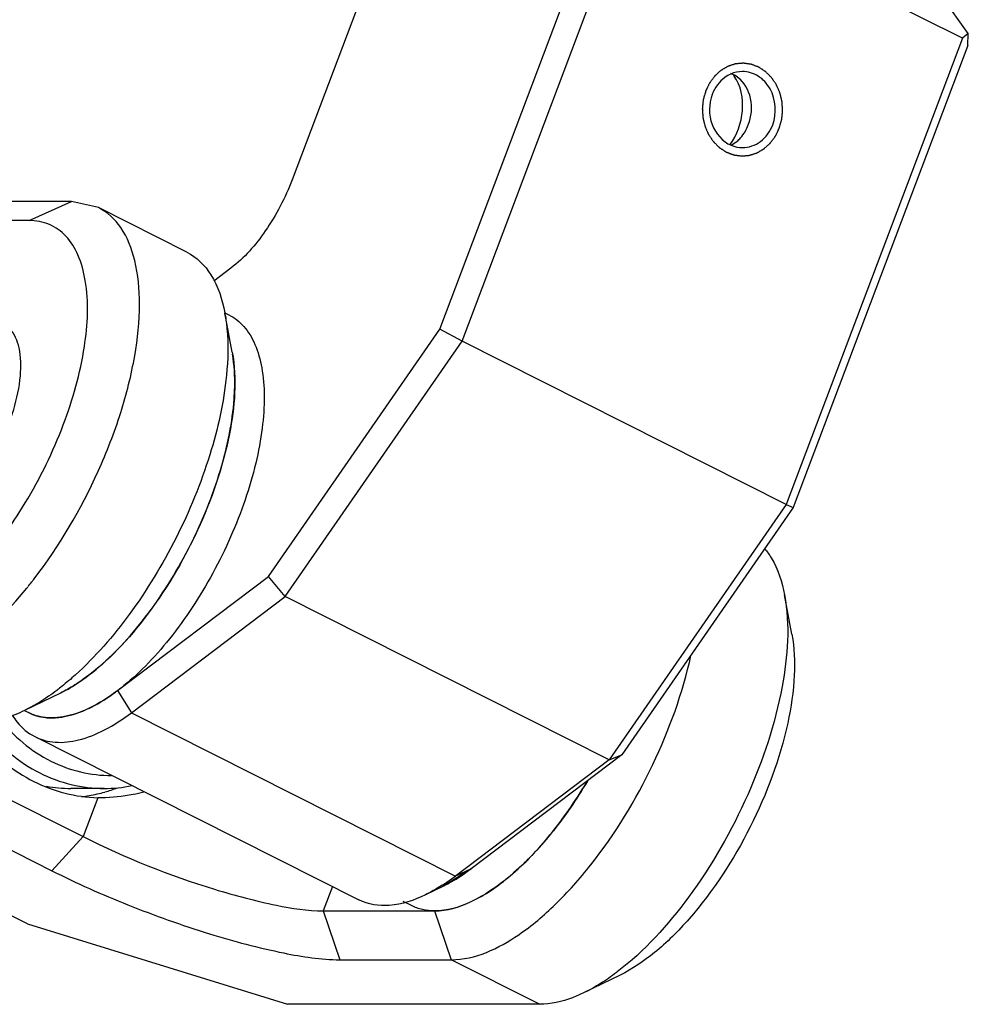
# Model space of a CAD drawing. Header units: millimetres. Extents: x 0 to 12710, y 0 to 5940.
# Tile 58 of 241: x 956 to 981, y 1282 to 1309. Entities that reach past the tile are written whole.
import ezdxf

# ---------------------------------------------------------------- set-up
doc = ezdxf.new("R2010")
doc.units = ezdxf.units.MM
doc.header["$LTSCALE"] = 231.275
for name, color, linetype in [('2ND_ARM_V2_PITCH_ABL359', 7, 'CONTINUOUS'), ('A2300201_ABL385', 7, 'CONTINUOUS'), ('FWSRM-D10-V4-E2-T2_5_PBL368', 7, 'CONTINUOUS'), ('M2300101_PBL360', 7, 'CONTINUOUS'), ('M2300201_PBL386', 7, 'CONTINUOUS'), ('M2300301_PBL437', 7, 'CONTINUOUS'), ('WFM_0608_06_2_PBL392', 7, 'CONTINUOUS'), ('WFM_0608_06_2_PBL393', 7, 'CONTINUOUS'), ('왼쪽_14_VBL312', 7, 'CONTINUOUS')]:
    doc.layers.add(name, color=color, linetype=linetype)

# ---------------------------------------------------------------- blocks, each defined once
blk = doc.blocks.new('M2300101_PBL360', base_point=(960.762, 1292.802))
at = {"layer": 'M2300101_PBL360', "color": 7}
for p, q in [((948.802, 1303.101), (950.149, 1303.617)), ((956.942, 1303.617), (950.149, 1303.617)), ((957.667, 1303.453), (956.942, 1303.617)), ((960.049, 1302.253), (957.667, 1303.453)), ((947.787, 1300.415), (948.802, 1303.101)), ((955.802, 1303.101), (948.802, 1303.101)), ((955.096, 1300.325), (954.78, 1300.397)), ((961.272, 1299.555), (961.075, 1300.614)), ((976.352, 1291.955), (976.155, 1293.014)), ((945.679, 1292.103), (951.645, 1292.103)), ((945.299, 1290.786), (945.101, 1291.185)), ((945.299, 1290.786), (952.092, 1290.786)), ((945.299, 1290.786), (946.89, 1288.62)), ((956.644, 1290.373), (955.676, 1289.901)), ((951.473, 1289.586), (950.828, 1289.492)), ((952.767, 1289.586), (951.473, 1289.586)), ((951.054, 1286.522), (946.89, 1288.62)), ((954.082, 1288.103), (957.257, 1286.503)), ((957.749, 1287.552), (957.654, 1287.553)), ((953.236, 1287.186), (956.411, 1285.586)), ((955.757, 1284.152), (953.348, 1285.366)), ((963.726, 1284.503), (966.726, 1284.503)), ((955.757, 1284.152), (962.761, 1281.986)), ((964.173, 1283.186), (967.173, 1283.186)), ((971.725, 1282.773), (970.757, 1282.301)), ((969.554, 1281.986), (962.761, 1281.986))]:
    blk.add_line(p, q, dxfattribs=at)
at = {"layer": 'M2300101_PBL360', "color": 2}
for p, q in [((955.802, 1303.101), (956.942, 1303.617)), ((951.645, 1292.103), (952.092, 1290.786)), ((954.082, 1288.103), (954.479, 1289.153)), ((954.082, 1288.103), (953.236, 1287.186)), ((957.654, 1287.553), (957.257, 1286.503)), ((957.257, 1286.503), (956.411, 1285.586)), ((963.973, 1285.157), (963.726, 1284.503)), ((963.726, 1284.503), (964.173, 1283.186)), ((966.726, 1284.503), (967.173, 1283.186)), ((969.554, 1281.986), (967.173, 1283.186))]:
    blk.add_line(p, q, dxfattribs=at)
at = {"layer": 'M2300101_PBL360', "color": 7}
for centre, radius, start, end in [((956.948, 1299.845), 4.197, 9.8313, 10.5523), ((954.804, 1299.745), 0.65, 52.4827, 63.2738), ((954.792, 1299.73), 0.669, 50.0484, 52.49), ((954.767, 1299.701), 0.707, 43.1227, 49.9989), ((958.046, 1295.391), 6.251, 158.7304, 159.2946), ((952.66, 1295.527), 0.72, 256.7127, 265.0801), ((952.666, 1295.593), 0.787, 265.0516, 270.0312), ((946.345, 1300.84), 12.109, 320.8937, 321.1093), ((946.184, 1300.971), 12.317, 321.1108, 321.8748), ((945.985, 1301.127), 12.57, 321.8737, 322.3385), ((952.091, 1292.777), 1.991, 270.0414, 274.5706), ((952.508, 1295.79), 6.7, 307.0872, 307.2602), ((954.458, 1291.758), 2.172, 275.4408, 276.2728), ((957.277, 1291.495), 3.648, 217.5713, 217.9974), ((957.272, 1291.491), 3.642, 217.997, 219.9343), ((956.741, 1291.548), 3.996, 276.7227, 282.95), ((956.732, 1291.587), 4.037, 282.9466, 285.9541), ((956.721, 1291.625), 4.076, 285.9596, 290.9866), ((967.589, 1288.19), 6.7, 307.0872, 307.2602)]:
    blk.add_arc(centre, radius, start, end, dxfattribs=at)
for points, knots in [([(955.936, 1293.447), (956.624, 1294.339), (957.489, 1295.812), (958.289, 1297.881), (958.671, 1299.393), (958.816, 1300.779), (958.713, 1301.965), (958.359, 1302.904), (957.908, 1303.331), (957.667, 1303.453)], [0, 0, 0, 0, 0.307313, 0.460676, 0.60408, 0.731489, 0.838981, 0.926383, 1, 1, 1, 1]), ([(951.645, 1292.103), (952.102, 1292.103), (953.155, 1292.533), (954.509, 1293.755), (955.778, 1295.497), (956.767, 1297.528), (957.342, 1299.558), (957.427, 1301.144), (957.162, 1302.152), (956.835, 1302.693), (956.36, 1303.035), (955.987, 1303.101), (955.802, 1303.101)], [0, 0, 0, 0, 0.096817, 0.227866, 0.384689, 0.549852, 0.703668, 0.829591, 0.879802, 0.922428, 0.96081, 1, 1, 1, 1]), ([(960.049, 1302.253), (960.315, 1302.119), (960.809, 1301.62), (961.008, 1300.971), (961.075, 1300.614)], [0, 0, 0, 0, 0.450711, 1, 1, 1, 1]), ([(954.78, 1300.397), (954.754, 1300.397), (954.645, 1300.392), (954.537, 1300.368), (954.458, 1300.342)], [0, 0, 0, 0, 0.235045, 1, 1, 1, 1]), ([(961.084, 1300.562), (961.105, 1300.439), (961.174, 1299.898), (961.16, 1299.35), (961.119, 1298.932)], [0, 0, 0, 0, 0.228965, 1, 1, 1, 1]), ([(954.102, 1300.176), (953.687, 1299.927), (952.941, 1299.131), (952.429, 1298.195), (952.22, 1297.659)], [0, 0, 0, 0, 0.457228, 1, 1, 1, 1]), ([(952.667, 1294.806), (952.866, 1294.806), (953.322, 1294.968), (954.201, 1295.673), (954.919, 1296.753), (955.404, 1297.97), (955.591, 1298.859), (955.586, 1299.614), (955.413, 1300.046), (955.283, 1300.184)], [0, 0, 0, 0, 0.090153, 0.208893, 0.506721, 0.661331, 0.800735, 0.914412, 1, 1, 1, 1]), ([(954.458, 1300.342), (954.429, 1300.332), (954.305, 1300.288), (954.188, 1300.228), (954.102, 1300.176)], [0, 0, 0, 0, 0.234573, 1, 1, 1, 1]), ([(961.272, 1299.555), (961.406, 1298.833), (961.261, 1297.148), (960.414, 1294.697), (959.051, 1292.408), (957.829, 1291.126), (957.166, 1290.677)], [0, 0, 0, 0, 0.217054, 0.48634, 0.763232, 1, 1, 1, 1]), ([(961.119, 1298.932), (961.048, 1298.206), (960.708, 1296.696), (959.815, 1294.524), (958.599, 1292.515), (957.587, 1291.346), (957.046, 1290.858)], [0, 0, 0, 0, 0.237724, 0.500145, 0.76249, 1, 1, 1, 1]), ([(952.198, 1297.602), (952.044, 1297.194), (951.843, 1296.451), (951.856, 1295.651), (951.972, 1295.34)], [0, 0, 0, 0, 0.56748, 1, 1, 1, 1]), ([(951.972, 1295.34), (951.992, 1295.288), (952.074, 1295.104), (952.221, 1294.943), (952.351, 1294.878)], [0, 0, 0, 0, 0.27839, 1, 1, 1, 1]), ([(975.617, 1294.263), (975.684, 1294.185), (975.949, 1293.811), (976.09, 1293.361), (976.155, 1293.014)], [0, 0, 0, 0, 0.22481, 1, 1, 1, 1]), ([(952.25, 1290.792), (952.858, 1290.841), (954.213, 1291.526), (955.219, 1292.559), (955.742, 1293.202)], [0, 0, 0, 0, 0.424148, 1, 1, 1, 1]), ([(976.155, 1293.014), (976.306, 1292.205), (976.16, 1290.318), (975.24, 1287.551), (973.737, 1284.922), (972.385, 1283.42), (971.645, 1282.858)], [0, 0, 0, 0, 0.214706, 0.480817, 0.757525, 1, 1, 1, 1]), ([(976.352, 1291.955), (976.42, 1291.593), (976.449, 1290.782), (976.185, 1289.002), (975.323, 1286.716), (973.998, 1284.664), (972.725, 1283.392), (972.056, 1282.934), (971.725, 1282.773)], [0, 0, 0, 0, 0.102636, 0.223653, 0.500007, 0.776358, 0.897375, 1, 1, 1, 1]), ([(967.173, 1283.186), (967.82, 1283.186), (968.86, 1283.691), (970.036, 1284.687), (971.345, 1286.165), (972.688, 1288.383), (973.411, 1290.372), (973.634, 1291.387)], [0, 0, 0, 0, 0.177328, 0.293802, 0.425641, 0.715236, 1, 1, 1, 1]), ([(957.046, 1290.858), (956.928, 1290.752), (956.769, 1290.616), (956.604, 1290.488), (956.564, 1290.458)], [0, 0, 0, 0, 0.756731, 1, 1, 1, 1]), ([(957.166, 1290.677), (957.122, 1290.648), (956.954, 1290.537), (956.778, 1290.438), (956.644, 1290.373)], [0, 0, 0, 0, 0.260812, 1, 1, 1, 1]), ([(956.548, 1290.445), (956.475, 1290.39), (956.198, 1290.189), (955.903, 1290.011), (955.676, 1289.901)], [0, 0, 0, 0, 0.265007, 1, 1, 1, 1]), ([(955.676, 1289.901), (955.592, 1289.86), (955.279, 1289.721), (954.944, 1289.626), (954.696, 1289.599)], [0, 0, 0, 0, 0.271099, 1, 1, 1, 1]), ([(950.828, 1289.492), (950.759, 1289.462), (950.625, 1289.382), (950.59, 1289.13), (950.737, 1288.877), (950.998, 1288.593), (951.392, 1288.272), (952.134, 1287.768), (952.773, 1287.419), (953.236, 1287.186)], [0, 0, 0, 0, 0.060164, 0.112308, 0.183514, 0.285682, 0.420746, 0.587224, 1, 1, 1, 1]), ([(951.957, 1289.595), (952.025, 1289.477), (952.257, 1289.233), (952.949, 1288.703), (953.599, 1288.346), (954.082, 1288.103)], [0, 0, 0, 0, 0.156123, 0.37923, 1, 1, 1, 1]), ([(954.479, 1289.153), (954.877, 1288.678), (955.842, 1287.882), (957.061, 1287.567), (957.654, 1287.553)], [0, 0, 0, 0, 0.510967, 1, 1, 1, 1]), ([(966.726, 1284.503), (967.059, 1284.503), (967.813, 1284.731), (968.861, 1285.468), (969.906, 1286.57), (970.523, 1287.466), (970.816, 1287.957)], [0, 0, 0, 0, 0.180829, 0.411982, 0.690018, 1, 1, 1, 1]), ([(958.893, 1287.7), (958.797, 1287.676), (958.421, 1287.592), (958.035, 1287.552), (957.749, 1287.552)], [0, 0, 0, 0, 0.257349, 1, 1, 1, 1]), ([(957.257, 1286.503), (958.391, 1285.931), (960.12, 1285.248), (962.309, 1284.661), (963.303, 1284.503), (963.726, 1284.503)], [0, 0, 0, 0, 0.559952, 0.81366, 1, 1, 1, 1]), ([(956.411, 1285.586), (957.08, 1285.249), (958.477, 1284.631), (960.567, 1283.885), (962.474, 1283.377), (963.666, 1283.186), (964.173, 1283.186)], [0, 0, 0, 0, 0.275064, 0.56015, 0.813744, 1, 1, 1, 1]), ([(971.629, 1282.845), (971.556, 1282.79), (971.279, 1282.589), (970.983, 1282.411), (970.757, 1282.301)], [0, 0, 0, 0, 0.265007, 1, 1, 1, 1]), ([(970.757, 1282.301), (970.653, 1282.251), (970.272, 1282.084), (969.855, 1281.986), (969.554, 1281.986)], [0, 0, 0, 0, 0.276599, 1, 1, 1, 1])]:
    blk.add_open_spline(points, degree=3, knots=knots, dxfattribs=at)
blk.add_open_spline([(952.351, 1294.878), (952.397, 1294.855), (952.445, 1294.838), (952.495, 1294.826)], degree=3, dxfattribs=at)
at = {"layer": 'M2300101_PBL360', "color": 134}
for points, knots in [([(952.092, 1290.786), (952.085, 1290.786), (952.071, 1290.785), (952.054, 1290.785), (952.041, 1290.784), (952.034, 1290.784), (952.026, 1290.783), (952.012, 1290.781), (951.998, 1290.78), (951.989, 1290.779), (951.984, 1290.777), (951.975, 1290.775), (951.965, 1290.773), (951.956, 1290.771), (951.952, 1290.77), (951.948, 1290.769), (951.945, 1290.767), (951.941, 1290.766), (951.934, 1290.763), (951.926, 1290.76), (951.919, 1290.757), (951.916, 1290.755), (951.911, 1290.751), (951.906, 1290.748), (951.9, 1290.743), (951.897, 1290.74), (951.894, 1290.738), (951.892, 1290.736), (951.889, 1290.731), (951.885, 1290.724), (951.881, 1290.719), (951.88, 1290.716)], [0, 0, 0, 0, 0.0625, 0.125, 0.15625, 0.171875, 0.1875, 0.25, 0.3125, 0.328125, 0.34375, 0.375, 0.4375, 0.46875, 0.484375, 0.5, 0.515625, 0.53125, 0.5625, 0.625, 0.65625, 0.671875, 0.6875, 0.75, 0.78125, 0.8125, 0.828125, 0.84375, 0.875, 0.9375, 1, 1, 1, 1]), ([(954.698, 1289.688), (954.71, 1289.72), (954.709, 1289.796), (954.631, 1289.938), (954.477, 1290.096), (954.243, 1290.259), (953.954, 1290.406), (953.612, 1290.534), (953.262, 1290.632), (952.911, 1290.704), (952.583, 1290.753), (952.29, 1290.781), (952.15, 1290.786), (952.092, 1290.786)], [0, 0, 0, 0, 0.08821, 0.179389, 0.270568, 0.361747, 0.452926, 0.544105, 0.635284, 0.726463, 0.817642, 0.908821, 1, 1, 1, 1]), ([(951.383, 1286.986), (951.376, 1286.986), (951.362, 1286.985), (951.344, 1286.985), (951.332, 1286.984), (951.325, 1286.984), (951.316, 1286.983), (951.302, 1286.981), (951.289, 1286.979), (951.279, 1286.979), (951.274, 1286.977), (951.266, 1286.975), (951.256, 1286.973), (951.247, 1286.971), (951.242, 1286.97), (951.238, 1286.969), (951.235, 1286.967), (951.231, 1286.966), (951.224, 1286.963), (951.217, 1286.959), (951.21, 1286.957), (951.206, 1286.955), (951.202, 1286.951), (951.197, 1286.948), (951.191, 1286.943), (951.187, 1286.94), (951.184, 1286.938), (951.182, 1286.936), (951.179, 1286.931), (951.175, 1286.924), (951.172, 1286.919), (951.17, 1286.916)], [0, 0, 0, 0, 0.0625, 0.125, 0.15625, 0.171875, 0.1875, 0.25, 0.3125, 0.328125, 0.34375, 0.375, 0.4375, 0.46875, 0.484375, 0.5, 0.515625, 0.53125, 0.5625, 0.625, 0.65625, 0.671875, 0.6875, 0.75, 0.78125, 0.8125, 0.828125, 0.84375, 0.875, 0.9375, 1, 1, 1, 1]), ([(953.976, 1285.856), (953.976, 1285.86), (953.975, 1285.869), (953.973, 1285.883), (953.972, 1285.894), (953.971, 1285.904), (953.97, 1285.91), (953.97, 1285.916), (953.969, 1285.92), (953.969, 1285.922), (953.969, 1285.923), (953.968, 1285.925), (953.966, 1285.927), (953.964, 1285.93), (953.96, 1285.935), (953.955, 1285.942), (953.948, 1285.951), (953.939, 1285.963), (953.93, 1285.975), (953.921, 1285.987), (953.914, 1285.996), (953.909, 1286.003), (953.905, 1286.008), (953.903, 1286.011), (953.898, 1286.015), (953.893, 1286.019), (953.885, 1286.026), (953.875, 1286.035), (953.863, 1286.045), (953.847, 1286.059), (953.826, 1286.076), (953.808, 1286.091), (953.796, 1286.102), (953.791, 1286.106), (953.787, 1286.11), (953.784, 1286.112), (953.78, 1286.115), (953.774, 1286.119), (953.767, 1286.124), (953.755, 1286.132), (953.74, 1286.141), (953.723, 1286.153), (953.7, 1286.169), (953.67, 1286.188), (953.644, 1286.206), (953.627, 1286.217), (953.618, 1286.223), (953.609, 1286.229), (953.598, 1286.235), (953.587, 1286.241), (953.573, 1286.249), (953.548, 1286.263), (953.512, 1286.284), (953.476, 1286.304), (953.447, 1286.32), (953.429, 1286.33), (953.415, 1286.338), (953.406, 1286.343), (953.399, 1286.347), (953.39, 1286.352), (953.375, 1286.359), (953.354, 1286.369), (953.32, 1286.386), (953.278, 1286.407), (953.227, 1286.432), (953.189, 1286.451), (953.163, 1286.463), (953.151, 1286.47), (953.137, 1286.475), (953.118, 1286.483), (953.096, 1286.493), (953.059, 1286.509), (953.013, 1286.529), (952.959, 1286.553), (952.917, 1286.571), (952.89, 1286.583), (952.876, 1286.589), (952.861, 1286.595), (952.832, 1286.606), (952.769, 1286.63), (952.701, 1286.657), (952.643, 1286.679), (952.613, 1286.691), (952.584, 1286.702), (952.546, 1286.715), (952.498, 1286.731), (952.441, 1286.751), (952.393, 1286.767), (952.354, 1286.78), (952.33, 1286.788), (952.311, 1286.795), (952.292, 1286.8), (952.259, 1286.81), (952.213, 1286.824), (952.156, 1286.84), (952.109, 1286.854), (952.072, 1286.865), (952.049, 1286.871), (952.032, 1286.877), (952.023, 1286.879), (952.011, 1286.882), (951.983, 1286.888), (951.941, 1286.898), (951.89, 1286.91), (951.848, 1286.92), (951.818, 1286.927), (951.801, 1286.931), (951.791, 1286.934), (951.782, 1286.936), (951.775, 1286.937), (951.762, 1286.939), (951.735, 1286.944), (951.698, 1286.95), (951.66, 1286.957), (951.631, 1286.962), (951.608, 1286.965), (951.589, 1286.969), (951.575, 1286.971), (951.559, 1286.974), (951.545, 1286.974), (951.527, 1286.976), (951.509, 1286.977), (951.485, 1286.979), (951.455, 1286.981), (951.419, 1286.983), (951.395, 1286.985), (951.383, 1286.986)], [0, 0, 0, 0, 0.015625, 0.03125, 0.046875, 0.054688, 0.0625, 0.070312, 0.074219, 0.076172, 0.077148, 0.078125, 0.080078, 0.082031, 0.085938, 0.09375, 0.101562, 0.109375, 0.125, 0.132812, 0.140625, 0.148438, 0.152344, 0.154297, 0.15625, 0.160156, 0.164062, 0.171875, 0.179688, 0.1875, 0.203125, 0.21875, 0.222656, 0.226562, 0.228516, 0.230469, 0.232422, 0.234375, 0.238281, 0.242188, 0.25, 0.257812, 0.265625, 0.28125, 0.296875, 0.300781, 0.304688, 0.308594, 0.3125, 0.316406, 0.320312, 0.328125, 0.34375, 0.359375, 0.367188, 0.375, 0.378906, 0.382812, 0.384766, 0.386719, 0.390625, 0.398438, 0.40625, 0.421875, 0.4375, 0.453125, 0.457031, 0.460938, 0.464844, 0.46875, 0.476562, 0.484375, 0.5, 0.515625, 0.53125, 0.535156, 0.539062, 0.542969, 0.546875, 0.5625, 0.59375, 0.601562, 0.609375, 0.617188, 0.625, 0.640625, 0.65625, 0.671875, 0.679688, 0.6875, 0.691406, 0.695312, 0.703125, 0.71875, 0.734375, 0.75, 0.757812, 0.765625, 0.769531, 0.771484, 0.773438, 0.78125, 0.796875, 0.8125, 0.828125, 0.835938, 0.839844, 0.84375, 0.845703, 0.847656, 0.851562, 0.859375, 0.875, 0.890625, 0.898438, 0.90625, 0.914062, 0.917969, 0.921875, 0.929688, 0.9375, 0.945312, 0.953125, 0.96875, 0.984375, 1, 1, 1, 1])]:
    blk.add_open_spline(points, degree=3, knots=knots, dxfattribs=at)
blk = doc.blocks.new('FWSRM-D10-V4-E2-T2_5_PBL368', base_point=(956.589, 1288.751))
at = {"layer": 'FWSRM-D10-V4-E2-T2_5_PBL368', "color": 7}
blk.add_line((957.823, 1287.802), (956.923, 1287.802), dxfattribs=at)
for centre, radius, start, end in [((956.924, 1291.574), 3.772, 260.0169, 269.9805), ((957.821, 1291.579), 3.777, 270.0267, 281.4297)]:
    blk.add_arc(centre, radius, start, end, dxfattribs=at)
for points, knots in [([(954.997, 1289.701), (955.186, 1289.457), (955.609, 1289.014), (956.12, 1288.674), (956.387, 1288.54)], [0, 0, 0, 0, 0.507556, 1, 1, 1, 1]), ([(954.609, 1289.452), (954.811, 1289.193), (955.262, 1288.723), (955.807, 1288.362), (956.091, 1288.219)], [0, 0, 0, 0, 0.507466, 1, 1, 1, 1]), ([(956.387, 1288.54), (956.641, 1288.412), (957.177, 1288.214), (957.745, 1288.15), (958.025, 1288.152)], [0, 0, 0, 0, 0.50335, 1, 1, 1, 1]), ([(956.091, 1288.219), (956.36, 1288.084), (956.926, 1287.873), (957.526, 1287.802), (957.823, 1287.802)], [0, 0, 0, 0, 0.503361, 1, 1, 1, 1])]:
    blk.add_open_spline(points, degree=3, knots=knots, dxfattribs=at)
blk = doc.blocks.new('2ND_ARM_V2_PITCH_ABL359', base_point=(941.12, 1292.802))
at = {"layer": 'FWSRM-D10-V4-E2-T2_5_PBL368'}
blk.add_blockref('FWSRM-D10-V4-E2-T2_5_PBL368', (956.589, 1288.751), dxfattribs=at)
at = {"layer": 'M2300101_PBL360'}
blk.add_blockref('M2300101_PBL360', (960.762, 1292.802), dxfattribs=at)
blk = doc.blocks.new('M2300201_PBL386', base_point=(968.229, 1298.889))
at = {"layer": 'M2300201_PBL386', "color": 7}
for p, q in [((966.068, 1312.615), (962.886, 1304.197)), ((966.864, 1300.172), (971.568, 1312.615)), ((967.465, 1299.849), (972.214, 1312.415)), ((980.945, 1308.015), (972.214, 1312.415)), ((981.105, 1308.145), (980.395, 1309.132)), ((981.105, 1308.145), (980.945, 1308.015)), ((981.092, 1307.815), (981.105, 1308.145)), ((980.945, 1308.015), (976.196, 1295.449)), ((981.092, 1307.815), (976.389, 1295.372)), ((961.236, 1301.816), (960.778, 1301.47)), ((962.248, 1293.51), (966.864, 1300.172)), ((967.465, 1299.849), (966.864, 1300.172)), ((962.702, 1292.975), (967.465, 1299.849)), ((976.196, 1295.449), (967.465, 1299.849)), ((976.196, 1295.449), (971.433, 1288.575)), ((976.389, 1295.372), (971.773, 1288.71)), ((976.196, 1295.449), (976.389, 1295.372)), ((958.186, 1290.439), (962.248, 1293.51)), ((962.702, 1292.975), (962.248, 1293.51)), ((958.558, 1289.842), (962.702, 1292.975)), ((971.433, 1288.575), (962.702, 1292.975)), ((955.957, 1289.197), (964.688, 1284.797)), ((971.773, 1288.71), (967.711, 1285.639)), ((971.433, 1288.575), (971.773, 1288.71)), ((971.433, 1288.575), (967.289, 1285.442)), ((967.711, 1285.639), (966.963, 1285.173)), ((966.963, 1285.173), (966.479, 1284.937))]:
    blk.add_line(p, q, dxfattribs=at)
at = {"layer": 'M2300201_PBL386', "color": 2}
for p, q in [((958.186, 1290.439), (958.558, 1289.842)), ((958.558, 1289.842), (967.289, 1285.442)), ((967.711, 1285.639), (967.289, 1285.442))]:
    blk.add_line(p, q, dxfattribs=at)
at = {"layer": 'M2300201_PBL386', "color": 7}
for centre, radius, start, end in [((974.418, 1306.321), 0.795, 53.5295, 68.39), ((954.808, 1294.907), 5.601, 306.3786, 307.0883), ((956.077, 1292.731), 3.076, 291.8212, 292.8032), ((963.888, 1289.93), 5.63, 302.6936, 307.154)]:
    blk.add_arc(centre, radius, start, end, dxfattribs=at)
at = {"layer": 'M2300201_PBL386', "color": 134}
for points in [[(976.013, 1305.591), (976.019, 1305.61), (976.03, 1305.649), (976.043, 1305.697), (976.054, 1305.736), (976.062, 1305.765), (976.069, 1305.789), (976.074, 1305.806), (976.076, 1305.816), (976.079, 1305.823), (976.079, 1305.831), (976.08, 1305.841), (976.082, 1305.858), (976.085, 1305.884), (976.088, 1305.914), (976.091, 1305.944), (976.094, 1305.975), (976.097, 1306.005), (976.1, 1306.03), (976.102, 1306.048), (976.103, 1306.058), (976.104, 1306.065), (976.103, 1306.073), (976.102, 1306.083), (976.101, 1306.101), (976.099, 1306.126), (976.097, 1306.157), (976.095, 1306.187), (976.093, 1306.217), (976.091, 1306.248), (976.089, 1306.273), (976.088, 1306.291), (976.088, 1306.301), (976.087, 1306.309), (976.085, 1306.316), (976.083, 1306.326), (976.079, 1306.343), (976.073, 1306.368), (976.065, 1306.398), (976.058, 1306.428), (976.051, 1306.458), (976.043, 1306.488), (976.037, 1306.513), (976.033, 1306.53), (976.031, 1306.54), (976.029, 1306.548), (976.026, 1306.554), (976.022, 1306.564), (976.015, 1306.579), (976.005, 1306.602), (975.993, 1306.629), (975.981, 1306.656), (975.969, 1306.683), (975.957, 1306.711), (975.947, 1306.733), (975.94, 1306.749), (975.936, 1306.758), (975.933, 1306.765), (975.929, 1306.771), (975.923, 1306.779), (975.914, 1306.793), (975.9, 1306.813), (975.884, 1306.837), (975.868, 1306.861), (975.851, 1306.885), (975.835, 1306.909), (975.821, 1306.929), (975.812, 1306.943), (975.806, 1306.951), (975.802, 1306.957), (975.797, 1306.962), (975.79, 1306.968), (975.779, 1306.98), (975.762, 1306.996), (975.742, 1307.016), (975.722, 1307.036), (975.702, 1307.056), (975.682, 1307.076), (975.665, 1307.092), (975.653, 1307.104), (975.647, 1307.11), (975.642, 1307.116), (975.636, 1307.119), (975.628, 1307.124), (975.614, 1307.133), (975.595, 1307.146), (975.571, 1307.161), (975.548, 1307.176), (975.524, 1307.191), (975.505, 1307.204), (975.489, 1307.214), (975.478, 1307.222), (975.468, 1307.228), (975.46, 1307.233), (975.454, 1307.237), (975.448, 1307.239), (975.439, 1307.242), (975.429, 1307.246), (975.416, 1307.251), (975.4, 1307.257), (975.379, 1307.265), (975.354, 1307.274), (975.329, 1307.284), (975.303, 1307.293), (975.282, 1307.301), (975.268, 1307.307), (975.259, 1307.31), (975.253, 1307.312), (975.247, 1307.313), (975.238, 1307.314), (975.223, 1307.316), (975.201, 1307.319), (975.174, 1307.323), (975.148, 1307.326), (975.122, 1307.33), (975.1, 1307.333), (975.083, 1307.335), (975.07, 1307.337), (975.059, 1307.339), (975.05, 1307.34), (975.043, 1307.341), (975.037, 1307.34), (975.028, 1307.34), (975.017, 1307.338), (975.004, 1307.337), (974.986, 1307.336), (974.964, 1307.334), (974.938, 1307.331), (974.912, 1307.329), (974.89, 1307.327), (974.872, 1307.326), (974.859, 1307.324), (974.848, 1307.323), (974.839, 1307.323), (974.833, 1307.322), (974.826, 1307.32), (974.818, 1307.317), (974.807, 1307.314), (974.794, 1307.309), (974.777, 1307.304), (974.755, 1307.297), (974.729, 1307.288), (974.703, 1307.28), (974.677, 1307.272), (974.656, 1307.265), (974.641, 1307.26), (974.632, 1307.257), (974.626, 1307.255), (974.62, 1307.251), (974.612, 1307.247), (974.598, 1307.239), (974.579, 1307.227), (974.555, 1307.213), (974.532, 1307.199), (974.508, 1307.185), (974.485, 1307.172), (974.465, 1307.16), (974.451, 1307.152), (974.443, 1307.147), (974.437, 1307.144), (974.432, 1307.139), (974.425, 1307.133), (974.413, 1307.122), (974.396, 1307.106), (974.375, 1307.087), (974.355, 1307.068), (974.334, 1307.05), (974.313, 1307.031), (974.296, 1307.015), (974.284, 1307.004), (974.277, 1306.998), (974.271, 1306.993), (974.267, 1306.987), (974.261, 1306.98), (974.252, 1306.966), (974.237, 1306.947), (974.22, 1306.923), (974.203, 1306.9), (974.186, 1306.877), (974.168, 1306.854), (974.154, 1306.835), (974.144, 1306.821), (974.138, 1306.813), (974.134, 1306.808), (974.131, 1306.801), (974.126, 1306.792), (974.119, 1306.776), (974.108, 1306.754), (974.095, 1306.726), (974.077, 1306.69), (974.055, 1306.645), (974.038, 1306.609), (974.029, 1306.591)], [(974.029, 1306.591), (974.024, 1306.572), (974.013, 1306.533), (973.999, 1306.485), (973.988, 1306.446), (973.98, 1306.417), (973.973, 1306.393), (973.968, 1306.376), (973.966, 1306.366), (973.963, 1306.359), (973.963, 1306.351), (973.962, 1306.341), (973.96, 1306.324), (973.957, 1306.299), (973.954, 1306.268), (973.951, 1306.238), (973.948, 1306.208), (973.945, 1306.177), (973.942, 1306.152), (973.941, 1306.134), (973.94, 1306.124), (973.938, 1306.117), (973.939, 1306.109), (973.94, 1306.099), (973.941, 1306.081), (973.943, 1306.056), (973.945, 1306.026), (973.947, 1305.995), (973.949, 1305.965), (973.951, 1305.934), (973.953, 1305.909), (973.954, 1305.891), (973.955, 1305.881), (973.955, 1305.874), (973.957, 1305.866), (973.959, 1305.856), (973.964, 1305.839), (973.97, 1305.814), (973.977, 1305.784), (973.984, 1305.754), (973.992, 1305.724), (973.999, 1305.694), (974.005, 1305.669), (974.009, 1305.652), (974.012, 1305.642), (974.013, 1305.634), (974.016, 1305.628), (974.02, 1305.619), (974.027, 1305.603), (974.037, 1305.58), (974.049, 1305.553), (974.061, 1305.526), (974.073, 1305.499), (974.085, 1305.472), (974.095, 1305.449), (974.102, 1305.433), (974.106, 1305.424), (974.109, 1305.417), (974.114, 1305.411), (974.119, 1305.403), (974.128, 1305.389), (974.142, 1305.369), (974.158, 1305.345), (974.175, 1305.321), (974.191, 1305.297), (974.207, 1305.273), (974.221, 1305.254), (974.23, 1305.24), (974.236, 1305.232), (974.24, 1305.225), (974.245, 1305.221), (974.252, 1305.214), (974.263, 1305.202), (974.28, 1305.186), (974.3, 1305.166), (974.32, 1305.146), (974.34, 1305.126), (974.36, 1305.107), (974.377, 1305.09), (974.389, 1305.078), (974.396, 1305.072), (974.4, 1305.067), (974.406, 1305.063), (974.414, 1305.058), (974.428, 1305.049), (974.447, 1305.037), (974.471, 1305.021), (974.494, 1305.006), (974.518, 1304.991), (974.537, 1304.978), (974.553, 1304.968), (974.565, 1304.961), (974.574, 1304.954), (974.582, 1304.949), (974.588, 1304.945), (974.594, 1304.943), (974.603, 1304.94), (974.613, 1304.936), (974.626, 1304.931), (974.643, 1304.925), (974.663, 1304.917), (974.689, 1304.908), (974.714, 1304.898), (974.739, 1304.889), (974.76, 1304.881), (974.774, 1304.876), (974.783, 1304.873), (974.789, 1304.87), (974.796, 1304.869), (974.804, 1304.868), (974.82, 1304.866), (974.841, 1304.863), (974.868, 1304.859), (974.894, 1304.856), (974.92, 1304.852), (974.942, 1304.849), (974.96, 1304.847), (974.973, 1304.845), (974.984, 1304.843), (974.992, 1304.842), (974.999, 1304.841), (975.005, 1304.842), (975.014, 1304.843), (975.025, 1304.844), (975.038, 1304.845), (975.056, 1304.846), (975.078, 1304.848), (975.104, 1304.851), (975.13, 1304.853), (975.152, 1304.855), (975.17, 1304.857), (975.183, 1304.858), (975.194, 1304.859), (975.203, 1304.86), (975.21, 1304.86), (975.216, 1304.862), (975.225, 1304.865), (975.235, 1304.869), (975.248, 1304.873), (975.266, 1304.878), (975.287, 1304.885), (975.313, 1304.894), (975.339, 1304.902), (975.365, 1304.911), (975.386, 1304.918), (975.401, 1304.923), (975.41, 1304.925), (975.417, 1304.927), (975.422, 1304.931), (975.43, 1304.935), (975.444, 1304.944), (975.464, 1304.955), (975.487, 1304.969), (975.511, 1304.983), (975.534, 1304.997), (975.558, 1305.011), (975.577, 1305.022), (975.591, 1305.03), (975.599, 1305.035), (975.605, 1305.038), (975.61, 1305.043), (975.617, 1305.049), (975.629, 1305.06), (975.646, 1305.076), (975.667, 1305.095), (975.688, 1305.114), (975.708, 1305.133), (975.729, 1305.151), (975.746, 1305.167), (975.759, 1305.178), (975.765, 1305.185), (975.771, 1305.189), (975.775, 1305.195), (975.781, 1305.203), (975.791, 1305.216), (975.805, 1305.236), (975.822, 1305.259), (975.839, 1305.282), (975.857, 1305.305), (975.874, 1305.328), (975.888, 1305.348), (975.898, 1305.361), (975.904, 1305.369), (975.908, 1305.374), (975.911, 1305.381), (975.916, 1305.39), (975.923, 1305.406), (975.934, 1305.429), (975.948, 1305.456), (975.965, 1305.492), (975.987, 1305.537), (976.004, 1305.573), (976.013, 1305.591)]]:
    blk.add_open_spline(points, degree=3, knots=[0, 0, 0, 0, 0.015625, 0.03125, 0.039062, 0.046875, 0.054688, 0.058594, 0.060547, 0.0625, 0.064453, 0.066406, 0.070312, 0.078125, 0.085938, 0.09375, 0.101562, 0.109375, 0.117188, 0.121094, 0.123047, 0.125, 0.126953, 0.128906, 0.132812, 0.140625, 0.148438, 0.15625, 0.164062, 0.171875, 0.179688, 0.183594, 0.185547, 0.1875, 0.189453, 0.191406, 0.195312, 0.203125, 0.210938, 0.21875, 0.226562, 0.234375, 0.242188, 0.246094, 0.248047, 0.25, 0.251953, 0.253906, 0.257812, 0.265625, 0.273438, 0.28125, 0.289062, 0.296875, 0.304688, 0.308594, 0.310547, 0.3125, 0.314453, 0.316406, 0.320312, 0.328125, 0.335938, 0.34375, 0.351562, 0.359375, 0.367188, 0.371094, 0.373047, 0.375, 0.376953, 0.378906, 0.382812, 0.390625, 0.398438, 0.40625, 0.414062, 0.421875, 0.429688, 0.433594, 0.435547, 0.4375, 0.439453, 0.441406, 0.445312, 0.453125, 0.460938, 0.46875, 0.476562, 0.484375, 0.488281, 0.492188, 0.496094, 0.498047, 0.5, 0.501953, 0.503906, 0.507812, 0.511719, 0.515625, 0.523438, 0.53125, 0.539062, 0.546875, 0.554688, 0.558594, 0.560547, 0.5625, 0.564453, 0.566406, 0.570312, 0.578125, 0.585938, 0.59375, 0.601562, 0.609375, 0.613281, 0.617188, 0.621094, 0.623047, 0.625, 0.626953, 0.628906, 0.632812, 0.636719, 0.640625, 0.648438, 0.65625, 0.664062, 0.671875, 0.675781, 0.679688, 0.683594, 0.685547, 0.6875, 0.689453, 0.691406, 0.695312, 0.699219, 0.703125, 0.710938, 0.71875, 0.726562, 0.734375, 0.742188, 0.746094, 0.748047, 0.75, 0.751953, 0.753906, 0.757812, 0.765625, 0.773438, 0.78125, 0.789062, 0.796875, 0.804688, 0.808594, 0.810547, 0.8125, 0.814453, 0.816406, 0.820312, 0.828125, 0.835938, 0.84375, 0.851562, 0.859375, 0.867188, 0.871094, 0.873047, 0.875, 0.876953, 0.878906, 0.882812, 0.890625, 0.898438, 0.90625, 0.914062, 0.921875, 0.929688, 0.933594, 0.935547, 0.9375, 0.939453, 0.941406, 0.945312, 0.953125, 0.960938, 0.96875, 0.984375, 1, 1, 1, 1], dxfattribs=at)
at = {"layer": 'M2300201_PBL386', "color": 7}
for points, knots in [([(974.705, 1307.049), (974.65, 1307.025), (974.432, 1306.899), (974.275, 1306.679), (974.208, 1306.501)], [0, 0, 0, 0, 0.242049, 1, 1, 1, 1]), ([(975.835, 1305.681), (975.949, 1305.985), (975.913, 1306.544), (975.475, 1307.022), (975.168, 1307.116), (975.021, 1307.116)], [0, 0, 0, 0, 0.517729, 0.766235, 1, 1, 1, 1]), ([(975.179, 1305.681), (975.264, 1305.904), (975.316, 1306.387), (975.069, 1306.829), (974.891, 1306.96)], [0, 0, 0, 0, 0.519067, 1, 1, 1, 1]), ([(974.208, 1306.501), (974.112, 1306.248), (974.099, 1305.675), (974.483, 1305.227), (974.716, 1305.129)], [0, 0, 0, 0, 0.517634, 1, 1, 1, 1]), ([(974.878, 1305.241), (974.91, 1305.268), (975.039, 1305.393), (975.131, 1305.554), (975.179, 1305.681)], [0, 0, 0, 0, 0.238852, 1, 1, 1, 1]), ([(975.021, 1305.066), (975.192, 1305.066), (975.556, 1305.196), (975.769, 1305.508), (975.835, 1305.681)], [0, 0, 0, 0, 0.481071, 1, 1, 1, 1]), ([(962.886, 1304.197), (962.703, 1303.713), (962.248, 1302.843), (961.6, 1302.091), (961.236, 1301.816)], [0, 0, 0, 0, 0.531185, 1, 1, 1, 1]), ([(957.269, 1289.896), (957.34, 1289.926), (957.642, 1290.066), (957.925, 1290.246), (958.13, 1290.398)], [0, 0, 0, 0, 0.232603, 1, 1, 1, 1]), ([(955.353, 1289.767), (955.392, 1289.704), (955.553, 1289.476), (955.774, 1289.289), (955.957, 1289.197)], [0, 0, 0, 0, 0.264628, 1, 1, 1, 1]), ([(955.781, 1289.846), (955.923, 1289.774), (956.136, 1289.713), (956.351, 1289.703), (956.407, 1289.703)], [0, 0, 0, 0, 0.739371, 1, 1, 1, 1]), ([(955.957, 1289.197), (956.126, 1289.112), (956.526, 1289.009), (957.18, 1289.089), (957.877, 1289.374), (958.328, 1289.669), (958.558, 1289.842)], [0, 0, 0, 0, 0.201984, 0.427659, 0.692127, 1, 1, 1, 1]), ([(956.407, 1289.703), (956.472, 1289.703), (956.75, 1289.719), (957.022, 1289.796), (957.22, 1289.876)], [0, 0, 0, 0, 0.231481, 1, 1, 1, 1]), ([(966.929, 1285.192), (966.892, 1285.168), (966.745, 1285.076), (966.594, 1284.993), (966.479, 1284.937)], [0, 0, 0, 0, 0.258624, 1, 1, 1, 1]), ([(966.479, 1284.937), (966.175, 1284.789), (965.58, 1284.579), (964.936, 1284.672), (964.688, 1284.797)], [0, 0, 0, 0, 0.549393, 1, 1, 1, 1])]:
    blk.add_open_spline(points, degree=3, knots=knots, dxfattribs=at)
for points in [[(975.021, 1307.116), (974.914, 1307.116), (974.804, 1307.092), (974.705, 1307.049)], [(974.716, 1305.129), (974.812, 1305.088), (974.917, 1305.066), (975.021, 1305.066)], [(974.72, 1305.138), (974.776, 1305.165), (974.829, 1305.201), (974.878, 1305.241)]]:
    blk.add_open_spline(points, degree=3, dxfattribs=at)
blk = doc.blocks.new('WFM_0608_06_2_PBL392', base_point=(968.36, 1286.252))
at = {"layer": 'WFM_0608_06_2_PBL392', "color": 7}
blk.add_line((966.104, 1284.644), (965.877, 1284.758), dxfattribs=at)
for centre, radius, start, end in [((964.324, 1290.118), 5.615, 306.0912, 307.05), ((964.171, 1290.321), 5.869, 307.0507, 308.1009), ((965.355, 1288.474), 3.672, 295.8698, 297.5067)]:
    blk.add_arc(centre, radius, start, end, dxfattribs=at)
for points, knots in [([(970.843, 1288.001), (970.549, 1287.505), (969.929, 1286.598), (969.018, 1285.629), (968.263, 1285.05), (967.6, 1284.666), (967.062, 1284.503), (966.726, 1284.503)], [0, 0, 0, 0, 0.309761, 0.587827, 0.710073, 0.819473, 1, 1, 1, 1]), ([(967.051, 1285.217), (967.099, 1285.242), (967.3, 1285.352), (967.491, 1285.478), (967.632, 1285.581)], [0, 0, 0, 0, 0.23846, 1, 1, 1, 1]), ([(966.726, 1284.503), (966.616, 1284.503), (966.401, 1284.524), (966.197, 1284.597), (966.104, 1284.644)], [0, 0, 0, 0, 0.511275, 1, 1, 1, 1])]:
    blk.add_open_spline(points, degree=3, knots=knots, dxfattribs=at)
blk = doc.blocks.new('WFM_0608_06_2_PBL393', base_point=(958.905, 1295.159))
at = {"layer": 'WFM_0608_06_2_PBL393', "color": 7}
for p, q in [((961.075, 1300.615), (961.186, 1300.56)), ((955.675, 1289.899), (955.786, 1289.844))]:
    blk.add_line(p, q, dxfattribs=at)
blk.add_arc((955.037, 1293.673), 3.671, 295.8711, 297.49, dxfattribs=at)
for points, knots in [([(961.186, 1300.56), (961.337, 1300.484), (961.625, 1300.253), (961.921, 1299.748), (962.098, 1299.105), (962.155, 1298.34), (962.095, 1297.477), (961.918, 1296.54), (961.631, 1295.56), (961.111, 1294.233), (960.427, 1292.97), (959.607, 1291.837), (958.966, 1291.107), (958.307, 1290.509), (957.502, 1289.956), (956.827, 1289.703), (956.407, 1289.703)], [0, 0, 0, 0, 0.03748, 0.07914, 0.127657, 0.184033, 0.248071, 0.318783, 0.394668, 0.473889, 0.634013, 0.710898, 0.783037, 0.848831, 0.907146, 1, 1, 1, 1]), ([(961.325, 1298.29), (961.333, 1298.399), (961.352, 1298.802), (961.331, 1299.21), (961.281, 1299.501)], [0, 0, 0, 0, 0.268951, 1, 1, 1, 1]), ([(957.693, 1291.082), (957.929, 1291.285), (958.394, 1291.742), (959.266, 1292.805), (960.2, 1294.338), (960.876, 1296.001), (961.212, 1297.335), (961.303, 1297.98), (961.325, 1298.29)], [0, 0, 0, 0, 0.113327, 0.236505, 0.500007, 0.763506, 0.886679, 1, 1, 1, 1]), ([(956.731, 1290.416), (956.812, 1290.458), (957.152, 1290.651), (957.466, 1290.887), (957.693, 1291.082)], [0, 0, 0, 0, 0.232013, 1, 1, 1, 1]), ([(956.407, 1289.703), (956.298, 1289.703), (956.083, 1289.724), (955.879, 1289.797), (955.786, 1289.844)], [0, 0, 0, 0, 0.511275, 1, 1, 1, 1])]:
    blk.add_open_spline(points, degree=3, knots=knots, dxfattribs=at)
blk = doc.blocks.new('M2300301_PBL437', base_point=(1036.573, 1476.103))
at = {"layer": 'M2300301_PBL437', "color": 7}
blk.add_arc((973.915, 1306.382), 1.078, 34.7147, 37.2762, dxfattribs=at)
blk.add_open_spline([(974.681, 1305.144), (974.881, 1305.405), (975.106, 1306.045), (974.982, 1306.735), (974.801, 1306.996)], degree=3, knots=[0, 0, 0, 0, 0.507655, 1, 1, 1, 1], dxfattribs=at)
blk = doc.blocks.new('A2300201_ABL385', base_point=(1033.484, 1476.034))
at = {"layer": 'M2300201_PBL386'}
blk.add_blockref('M2300201_PBL386', (968.229, 1298.889), dxfattribs=at)
at = {"layer": 'M2300301_PBL437'}
blk.add_blockref('M2300301_PBL437', (1036.573, 1476.103), dxfattribs=at)
at = {"layer": 'WFM_0608_06_2_PBL392'}
blk.add_blockref('WFM_0608_06_2_PBL392', (968.36, 1286.252), dxfattribs=at)
at = {"layer": 'WFM_0608_06_2_PBL393'}
blk.add_blockref('WFM_0608_06_2_PBL393', (958.905, 1295.159), dxfattribs=at)
blk = doc.blocks.new('왼쪽_14_VBL312', base_point=(909.229, 1501.606))
at = {"layer": '2ND_ARM_V2_PITCH_ABL359'}
blk.add_blockref('2ND_ARM_V2_PITCH_ABL359', (941.12, 1292.802), dxfattribs=at)
at = {"layer": 'A2300201_ABL385'}
blk.add_blockref('A2300201_ABL385', (1033.484, 1476.034), dxfattribs=at)

msp = doc.modelspace()

# ---------------------------------------------------------------- block references
at = {"layer": '왼쪽_14_VBL312'}
msp.add_blockref('왼쪽_14_VBL312', (909.2288, 1501.6058), dxfattribs=at)

doc.saveas('drawing.dxf')
